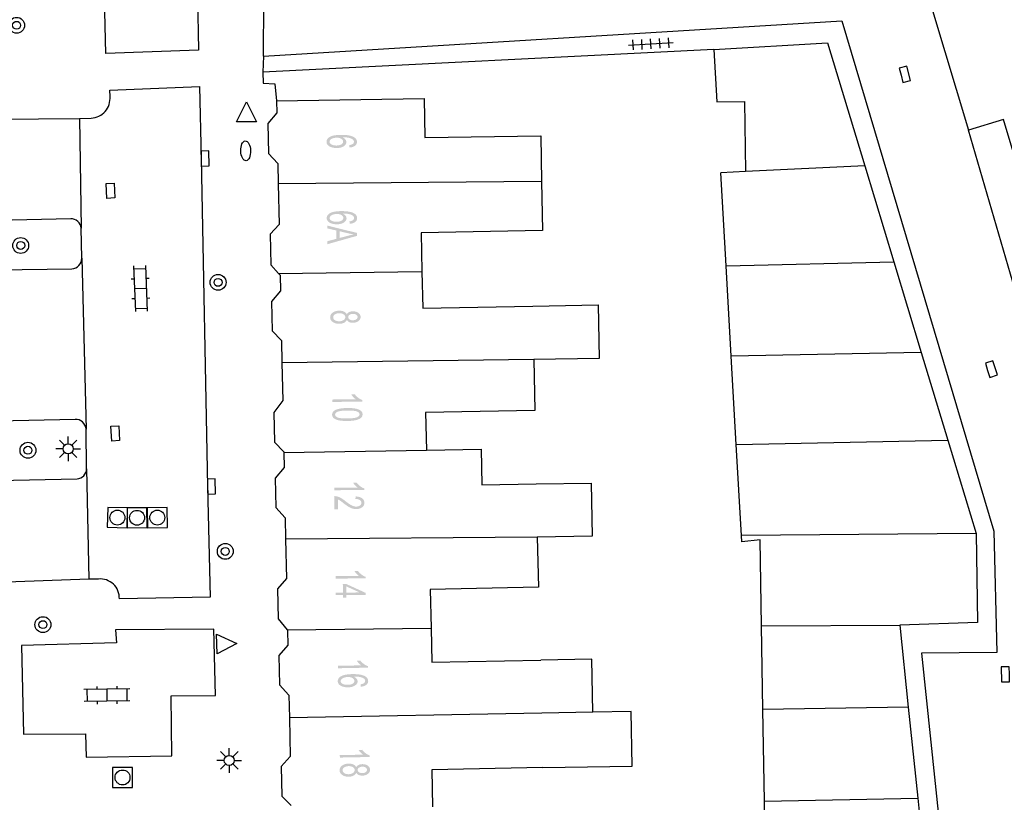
# Model space of a CAD drawing. Header units: metres. Extents: x 134521 to 134907, y 396000 to 396359.
# Tile 60 of 101: x 134716 to 134765, y 396170 to 396209. Entities that reach past the tile are written whole.
import ezdxf

# ---------------------------------------------------------------- set-up
doc = ezdxf.new("R2010")
doc.units = ezdxf.units.M
doc.header["$MEASUREMENT"] = 0

msp = doc.modelspace()

# ---------------------------------------------------------------- hatches: boundary and pattern name
at = {"linetype": 'Continuous', "lineweight": 0}
h = msp.add_hatch(color=251, dxfattribs=at)
edge = h.paths.add_edge_path()
edge.add_line((134732.414, 396202.67), (134732.398, 396202.792))
edge.add_spline(control_points=[(134732.398, 396202.792), (134732.507, 396202.809), (134732.556, 396202.84), (134732.635, 396202.89), (134732.634, 396202.964), (134732.634, 396203.022), (134732.584, 396203.067), (134732.52, 396203.124), (134732.398, 396203.156), (134732.276, 396203.189), (134732.051, 396203.188), (134732.152, 396203.145), (134732.202, 396203.081), (134732.252, 396203.017), (134732.252, 396202.947), (134732.254, 396202.824), (134732.119, 396202.736), (134731.984, 396202.649), (134731.769, 396202.647), (134731.628, 396202.645), (134731.507, 396202.685), (134731.385, 396202.724), (134731.32, 396202.795), (134731.255, 396202.865), (134731.254, 396202.955), (134731.253, 396203.109), (134731.421, 396203.207), (134731.59, 396203.306), (134731.978, 396203.309), (134732.413, 396203.313), (134732.611, 396203.208), (134732.784, 396203.116), (134732.785, 396202.957), (134732.786, 396202.839), (134732.688, 396202.763), (134732.589, 396202.687), (134732.414, 396202.67)], knot_values=[0, 0, 0, 0.055556, 0.055556, 0.111111, 0.111111, 0.166667, 0.166667, 0.222222, 0.222222, 0.277778, 0.277778, 0.333333, 0.333333, 0.388889, 0.388889, 0.444444, 0.444444, 0.5, 0.5, 0.555556, 0.555556, 0.611111, 0.611111, 0.666667, 0.666667, 0.722222, 0.722222, 0.777778, 0.777778, 0.833333, 0.833333, 0.888889, 0.888889, 0.944444, 0.944444, 1, 1, 1], degree=2, periodic=0)
edge = h.paths.add_edge_path(flags=16)
edge.add_spline(control_points=[(134731.764, 396203.166), (134731.668, 396203.166), (134731.582, 396203.138), (134731.495, 396203.11), (134731.45, 396203.062), (134731.405, 396203.013), (134731.405, 396202.959), (134731.406, 396202.881), (134731.501, 396202.827), (134731.595, 396202.772), (134731.757, 396202.773), (134731.913, 396202.775), (134732.002, 396202.83), (134732.091, 396202.886), (134732.09, 396202.97), (134732.089, 396203.054), (134731.999, 396203.111), (134731.909, 396203.168), (134731.764, 396203.166)], knot_values=[0, 0, 0, 0.111111, 0.111111, 0.222222, 0.222222, 0.333333, 0.333333, 0.444444, 0.444444, 0.555556, 0.555556, 0.666667, 0.666667, 0.777778, 0.777778, 0.888889, 0.888889, 1, 1, 1], degree=2, periodic=0)
h = msp.add_hatch(color=251, dxfattribs=at)
edge = h.paths.add_edge_path()
edge.add_line((134732.422, 396198.832), (134732.406, 396198.954))
edge.add_spline(control_points=[(134732.406, 396198.954), (134732.515, 396198.971), (134732.565, 396199.002), (134732.643, 396199.052), (134732.643, 396199.125), (134732.642, 396199.184), (134732.593, 396199.229), (134732.529, 396199.286), (134732.407, 396199.318), (134732.284, 396199.351), (134732.059, 396199.35), (134732.161, 396199.306), (134732.211, 396199.243), (134732.26, 396199.179), (134732.261, 396199.109), (134732.262, 396198.986), (134732.127, 396198.898), (134731.993, 396198.81), (134731.778, 396198.809), (134731.637, 396198.807), (134731.515, 396198.847), (134731.394, 396198.886), (134731.329, 396198.957), (134731.264, 396199.027), (134731.263, 396199.117), (134731.261, 396199.271), (134731.43, 396199.369), (134731.598, 396199.468), (134731.987, 396199.471), (134732.421, 396199.475), (134732.62, 396199.37), (134732.792, 396199.278), (134732.794, 396199.119), (134732.795, 396199.001), (134732.696, 396198.925), (134732.597, 396198.848), (134732.422, 396198.832)], knot_values=[0, 0, 0, 0.055556, 0.055556, 0.111111, 0.111111, 0.166667, 0.166667, 0.222222, 0.222222, 0.277778, 0.277778, 0.333333, 0.333333, 0.388889, 0.388889, 0.444444, 0.444444, 0.5, 0.5, 0.555556, 0.555556, 0.611111, 0.611111, 0.666667, 0.666667, 0.722222, 0.722222, 0.777778, 0.777778, 0.833333, 0.833333, 0.888889, 0.888889, 0.944444, 0.944444, 1, 1, 1], degree=2, periodic=0)
edge = h.paths.add_edge_path(flags=16)
edge.add_spline(control_points=[(134731.772, 396199.328), (134731.677, 396199.327), (134731.59, 396199.3), (134731.503, 396199.272), (134731.458, 396199.223), (134731.413, 396199.175), (134731.414, 396199.121), (134731.414, 396199.043), (134731.509, 396198.988), (134731.604, 396198.933), (134731.765, 396198.935), (134731.921, 396198.936), (134732.01, 396198.992), (134732.099, 396199.048), (134732.098, 396199.132), (134732.098, 396199.215), (134732.008, 396199.272), (134731.917, 396199.33), (134731.772, 396199.328)], knot_values=[0, 0, 0, 0.111111, 0.111111, 0.222222, 0.222222, 0.333333, 0.333333, 0.444444, 0.444444, 0.555556, 0.555556, 0.666667, 0.666667, 0.777778, 0.777778, 0.888889, 0.888889, 1, 1, 1], degree=2, periodic=0)
h = msp.add_hatch(color=251, dxfattribs=at)
h.paths.add_polyline_path([(134731.3, 396197.807), (134731.298, 396197.957), (134731.751, 396198.077), (134731.747, 396198.497), (134731.293, 396198.602), (134731.291, 396198.743), (134732.795, 396198.372), (134732.796, 396198.229)])
edge = h.paths.add_edge_path(flags=16)
edge.add_line((134731.909, 396198.46), (134731.912, 396198.12))
edge.add_line((134731.912, 396198.12), (134732.327, 396198.229))
edge.add_spline(control_points=[(134732.327, 396198.229), (134732.517, 396198.278), (134732.638, 396198.302), (134732.493, 396198.321), (134732.35, 396198.353)], knot_values=[0, 0, 0, 0.5, 0.5, 1, 1, 1], degree=2, periodic=0)
edge.add_line((134732.35, 396198.353), (134731.909, 396198.46))
h = msp.add_hatch(color=251, dxfattribs=at)
edge = h.paths.add_edge_path()
edge.add_spline(control_points=[(134732.276, 396194.273), (134732.316, 396194.351), (134732.394, 396194.389), (134732.471, 396194.427), (134732.579, 396194.428), (134732.743, 396194.43), (134732.855, 396194.353), (134732.967, 396194.277), (134732.969, 396194.146), (134732.971, 396194.016), (134732.858, 396193.935), (134732.745, 396193.853), (134732.581, 396193.851), (134732.477, 396193.85), (134732.4, 396193.885), (134732.322, 396193.921), (134732.279, 396193.995), (134732.235, 396193.902), (134732.136, 396193.852), (134732.036, 396193.803), (134731.897, 396193.801), (134731.704, 396193.799), (134731.572, 396193.888), (134731.44, 396193.977), (134731.438, 396194.124), (134731.436, 396194.272), (134731.567, 396194.365), (134731.697, 396194.457), (134731.893, 396194.46), (134732.04, 396194.462), (134732.139, 396194.413), (134732.239, 396194.365), (134732.276, 396194.273)], knot_values=[0, 0, 0, 0.0625, 0.0625, 0.125, 0.125, 0.1875, 0.1875, 0.25, 0.25, 0.3125, 0.3125, 0.375, 0.375, 0.4375, 0.4375, 0.5, 0.5, 0.5625, 0.5625, 0.625, 0.625, 0.6875, 0.6875, 0.75, 0.75, 0.8125, 0.8125, 0.875, 0.875, 0.9375, 0.9375, 1, 1, 1], degree=2, periodic=0)
edge = h.paths.add_edge_path(flags=16)
edge.add_spline(control_points=[(134731.894, 396194.333), (134731.815, 396194.332), (134731.741, 396194.307), (134731.668, 396194.281), (134731.628, 396194.231), (134731.588, 396194.182), (134731.589, 396194.125), (134731.59, 396194.037), (134731.676, 396193.982), (134731.762, 396193.926), (134731.893, 396193.928), (134732.026, 396193.929), (134732.112, 396193.989), (134732.198, 396194.049), (134732.197, 396194.137), (134732.196, 396194.224), (134732.109, 396194.279), (134732.023, 396194.335), (134731.894, 396194.333)], knot_values=[0, 0, 0, 0.111111, 0.111111, 0.222222, 0.222222, 0.333333, 0.333333, 0.444444, 0.444444, 0.555556, 0.555556, 0.666667, 0.666667, 0.777778, 0.777778, 0.888889, 0.888889, 1, 1, 1], degree=2, periodic=0)
edge = h.paths.add_edge_path(flags=16)
edge.add_spline(control_points=[(134732.587, 396194.302), (134732.481, 396194.3), (134732.414, 396194.254), (134732.347, 396194.208), (134732.348, 396194.135), (134732.349, 396194.064), (134732.417, 396194.02), (134732.484, 396193.976), (134732.581, 396193.978), (134732.682, 396193.979), (134732.751, 396194.026), (134732.819, 396194.073), (134732.818, 396194.143), (134732.817, 396194.213), (134732.749, 396194.258), (134732.681, 396194.303), (134732.587, 396194.302)], knot_values=[0, 0, 0, 0.125, 0.125, 0.25, 0.25, 0.375, 0.375, 0.5, 0.5, 0.625, 0.625, 0.75, 0.75, 0.875, 0.875, 1, 1, 1], degree=2, periodic=0)
h = msp.add_hatch(color=251, dxfattribs=at)
edge = h.paths.add_edge_path()
edge.add_line((134731.554, 396189.867), (134731.553, 396189.99))
edge.add_line((134731.553, 396189.99), (134732.726, 396190.005))
edge.add_spline(control_points=[(134732.726, 396190.005), (134732.662, 396190.049), (134732.597, 396190.12), (134732.533, 396190.191), (134732.501, 396190.248)], knot_values=[0, 0, 0, 0.5, 0.5, 1, 1, 1], degree=2, periodic=0)
edge.add_line((134732.501, 396190.248), (134732.679, 396190.25))
edge.add_spline(control_points=[(134732.679, 396190.25), (134732.752, 396190.148), (134732.857, 396190.072), (134732.961, 396189.997), (134733.059, 396189.966)], knot_values=[0, 0, 0, 0.5, 0.5, 1, 1, 1], degree=2, periodic=0)
edge.add_line((134733.059, 396189.966), (134733.06, 396189.887))
edge.add_line((134733.06, 396189.887), (134731.554, 396189.867))
h = msp.add_hatch(color=251, dxfattribs=at)
edge = h.paths.add_edge_path()
edge.add_spline(control_points=[(134732.298, 396189.562), (134732.564, 396189.566), (134732.727, 396189.531), (134732.889, 396189.497), (134732.978, 396189.426), (134733.067, 396189.355), (134733.068, 396189.246), (134733.069, 396189.166), (134733.021, 396189.104), (134732.974, 396189.043), (134732.882, 396189.002), (134732.791, 396188.962), (134732.66, 396188.938), (134732.529, 396188.913), (134732.306, 396188.911), (134732.043, 396188.907), (134731.88, 396188.941), (134731.717, 396188.975), (134731.628, 396189.046), (134731.539, 396189.117), (134731.537, 396189.226), (134731.535, 396189.371), (134731.689, 396189.455), (134731.876, 396189.557), (134732.298, 396189.562)], knot_values=[0, 0, 0, 0.083333, 0.083333, 0.166667, 0.166667, 0.25, 0.25, 0.333333, 0.333333, 0.416667, 0.416667, 0.5, 0.5, 0.583333, 0.583333, 0.666667, 0.666667, 0.75, 0.75, 0.833333, 0.833333, 0.916667, 0.916667, 1, 1, 1], degree=2, periodic=0)
edge = h.paths.add_edge_path(flags=16)
edge.add_spline(control_points=[(134732.299, 396189.436), (134731.93, 396189.431), (134731.808, 396189.372), (134731.687, 396189.313), (134731.688, 396189.228), (134731.689, 396189.144), (134731.813, 396189.088), (134731.936, 396189.032), (134732.305, 396189.037), (134732.675, 396189.042), (134732.796, 396189.101), (134732.917, 396189.16), (134732.916, 396189.246), (134732.915, 396189.33), (134732.807, 396189.379), (134732.669, 396189.44), (134732.299, 396189.436)], knot_values=[0, 0, 0, 0.125, 0.125, 0.25, 0.25, 0.375, 0.375, 0.5, 0.5, 0.625, 0.625, 0.75, 0.75, 0.875, 0.875, 1, 1, 1], degree=2, periodic=0)
h = msp.add_hatch(color=251, dxfattribs=at)
edge = h.paths.add_edge_path()
edge.add_line((134731.648, 396185.425), (134731.647, 396185.548))
edge.add_line((134731.647, 396185.548), (134732.82, 396185.557))
edge.add_spline(control_points=[(134732.82, 396185.557), (134732.757, 396185.601), (134732.693, 396185.672), (134732.629, 396185.744), (134732.597, 396185.801)], knot_values=[0, 0, 0, 0.5, 0.5, 1, 1, 1], degree=2, periodic=0)
edge.add_line((134732.597, 396185.801), (134732.775, 396185.802))
edge.add_spline(control_points=[(134732.775, 396185.802), (134732.848, 396185.7), (134732.952, 396185.623), (134733.056, 396185.547), (134733.153, 396185.516)], knot_values=[0, 0, 0, 0.5, 0.5, 1, 1, 1], degree=2, periodic=0)
edge.add_line((134733.153, 396185.516), (134733.154, 396185.437))
edge.add_line((134733.154, 396185.437), (134731.648, 396185.425))
h = msp.add_hatch(color=251, dxfattribs=at)
edge = h.paths.add_edge_path()
edge.add_line((134731.833, 396184.467), (134731.656, 396184.465))
edge.add_line((134731.656, 396184.465), (134731.651, 396185.126))
edge.add_spline(control_points=[(134731.651, 396185.126), (134731.717, 396185.128), (134731.779, 396185.113), (134731.88, 396185.088), (134731.979, 396185.033), (134732.078, 396184.979), (134732.207, 396184.875), (134732.409, 396184.714), (134732.527, 396184.657), (134732.644, 396184.601), (134732.749, 396184.602), (134732.858, 396184.603), (134732.933, 396184.656), (134733.008, 396184.708), (134733.007, 396184.792), (134733.006, 396184.881), (134732.926, 396184.933), (134732.846, 396184.986), (134732.705, 396184.985)], knot_values=[0, 0, 0, 0.111111, 0.111111, 0.222222, 0.222222, 0.333333, 0.333333, 0.444444, 0.444444, 0.555556, 0.555556, 0.666667, 0.666667, 0.777778, 0.777778, 0.888889, 0.888889, 1, 1, 1], degree=2, periodic=0)
edge.add_line((134732.705, 396184.985), (134732.723, 396185.112))
edge.add_spline(control_points=[(134732.723, 396185.112), (134732.935, 396185.101), (134733.046, 396185.017), (134733.158, 396184.933), (134733.159, 396184.791), (134733.16, 396184.647), (134733.041, 396184.562), (134732.922, 396184.477), (134732.745, 396184.476), (134732.655, 396184.475), (134732.568, 396184.499), (134732.481, 396184.522), (134732.385, 396184.579), (134732.288, 396184.635), (134732.119, 396184.765), (134731.979, 396184.875), (134731.929, 396184.906), (134731.879, 396184.937), (134731.829, 396184.957)], knot_values=[0, 0, 0, 0.111111, 0.111111, 0.222222, 0.222222, 0.333333, 0.333333, 0.444444, 0.444444, 0.555556, 0.555556, 0.666667, 0.666667, 0.777778, 0.777778, 0.888889, 0.888889, 1, 1, 1], degree=2, periodic=0)
edge.add_line((134731.829, 396184.957), (134731.833, 396184.467))
h = msp.add_hatch(color=251, dxfattribs=at)
edge = h.paths.add_edge_path()
edge.add_line((134731.714, 396180.977), (134731.713, 396181.1))
edge.add_line((134731.713, 396181.1), (134732.886, 396181.109))
edge.add_spline(control_points=[(134732.886, 396181.109), (134732.823, 396181.153), (134732.759, 396181.224), (134732.695, 396181.296), (134732.663, 396181.353)], knot_values=[0, 0, 0, 0.5, 0.5, 1, 1, 1], degree=2, periodic=0)
edge.add_line((134732.663, 396181.353), (134732.841, 396181.354))
edge.add_spline(control_points=[(134732.841, 396181.354), (134732.914, 396181.252), (134733.018, 396181.176), (134733.122, 396181.099), (134733.219, 396181.068)], knot_values=[0, 0, 0, 0.5, 0.5, 1, 1, 1], degree=2, periodic=0)
edge.add_line((134733.219, 396181.068), (134733.22, 396180.989))
edge.add_line((134733.22, 396180.989), (134731.714, 396180.977))
h = msp.add_hatch(color=251, dxfattribs=at)
h.paths.add_polyline_path([(134732.081, 396180.014), (134732.08, 396180.149), (134731.721, 396180.146), (134731.72, 396180.269), (134732.079, 396180.272), (134732.075, 396180.705), (134732.245, 396180.707), (134733.22, 396180.259), (134733.221, 396180.158), (134732.249, 396180.15), (134732.25, 396180.015)])
h.paths.add_polyline_path([(134732.248, 396180.273), (134732.246, 396180.586), (134732.925, 396180.279)], flags=16)
h = msp.add_hatch(color=251, dxfattribs=at)
edge = h.paths.add_edge_path()
edge.add_line((134731.832, 396176.465), (134731.829, 396176.588))
edge.add_line((134731.829, 396176.588), (134733.002, 396176.61))
edge.add_spline(control_points=[(134733.002, 396176.61), (134732.938, 396176.653), (134732.873, 396176.724), (134732.809, 396176.795), (134732.776, 396176.851)], knot_values=[0, 0, 0, 0.5, 0.5, 1, 1, 1], degree=2, periodic=0)
edge.add_line((134732.776, 396176.851), (134732.954, 396176.855))
edge.add_spline(control_points=[(134732.954, 396176.855), (134733.028, 396176.753), (134733.133, 396176.678), (134733.238, 396176.603), (134733.336, 396176.573)], knot_values=[0, 0, 0, 0.5, 0.5, 1, 1, 1], degree=2, periodic=0)
edge.add_line((134733.336, 396176.573), (134733.337, 396176.494))
edge.add_line((134733.337, 396176.494), (134731.832, 396176.465))
h = msp.add_hatch(color=251, dxfattribs=at)
edge = h.paths.add_edge_path()
edge.add_line((134732.981, 396175.534), (134732.964, 396175.656))
edge.add_spline(control_points=[(134732.964, 396175.656), (134733.073, 396175.674), (134733.122, 396175.705), (134733.2, 396175.757), (134733.199, 396175.83), (134733.198, 396175.889), (134733.148, 396175.933), (134733.083, 396175.989), (134732.961, 396176.02), (134732.838, 396176.051), (134732.613, 396176.049), (134732.715, 396176.006), (134732.766, 396175.943), (134732.816, 396175.88), (134732.817, 396175.809), (134732.82, 396175.686), (134732.686, 396175.597), (134732.552, 396175.508), (134732.337, 396175.504), (134732.196, 396175.502), (134732.074, 396175.54), (134731.952, 396175.578), (134731.887, 396175.648), (134731.821, 396175.718), (134731.819, 396175.808), (134731.816, 396175.961), (134731.984, 396176.062), (134732.151, 396176.162), (134732.539, 396176.169), (134732.974, 396176.177), (134733.173, 396176.074), (134733.347, 396175.984), (134733.35, 396175.825), (134733.352, 396175.707), (134733.254, 396175.63), (134733.156, 396175.552), (134732.981, 396175.534)], knot_values=[0, 0, 0, 0.055556, 0.055556, 0.111111, 0.111111, 0.166667, 0.166667, 0.222222, 0.222222, 0.277778, 0.277778, 0.333333, 0.333333, 0.388889, 0.388889, 0.444444, 0.444444, 0.5, 0.5, 0.555556, 0.555556, 0.611111, 0.611111, 0.666667, 0.666667, 0.722222, 0.722222, 0.777778, 0.777778, 0.833333, 0.833333, 0.888889, 0.888889, 0.944444, 0.944444, 1, 1, 1], degree=2, periodic=0)
edge = h.paths.add_edge_path(flags=16)
edge.add_spline(control_points=[(134732.326, 396176.024), (134732.231, 396176.022), (134732.145, 396175.994), (134732.058, 396175.965), (134732.014, 396175.916), (134731.969, 396175.867), (134731.97, 396175.813), (134731.971, 396175.735), (134732.067, 396175.681), (134732.162, 396175.628), (134732.324, 396175.631), (134732.479, 396175.634), (134732.568, 396175.69), (134732.656, 396175.747), (134732.655, 396175.831), (134732.653, 396175.914), (134732.562, 396175.971), (134732.472, 396176.027), (134732.326, 396176.024)], knot_values=[0, 0, 0, 0.111111, 0.111111, 0.222222, 0.222222, 0.333333, 0.333333, 0.444444, 0.444444, 0.555556, 0.555556, 0.666667, 0.666667, 0.777778, 0.777778, 0.888889, 0.888889, 1, 1, 1], degree=2, periodic=0)
h = msp.add_hatch(color=251, dxfattribs=at)
edge = h.paths.add_edge_path()
edge.add_line((134731.926, 396171.97), (134731.923, 396172.093))
edge.add_line((134731.923, 396172.093), (134733.096, 396172.115))
edge.add_spline(control_points=[(134733.096, 396172.115), (134733.032, 396172.158), (134732.967, 396172.229), (134732.903, 396172.299), (134732.87, 396172.356)], knot_values=[0, 0, 0, 0.5, 0.5, 1, 1, 1], degree=2, periodic=0)
edge.add_line((134732.87, 396172.356), (134733.048, 396172.359))
edge.add_spline(control_points=[(134733.048, 396172.359), (134733.122, 396172.258), (134733.227, 396172.183), (134733.332, 396172.108), (134733.43, 396172.078)], knot_values=[0, 0, 0, 0.5, 0.5, 1, 1, 1], degree=2, periodic=0)
edge.add_line((134733.43, 396172.078), (134733.431, 396171.999))
edge.add_line((134733.431, 396171.999), (134731.926, 396171.97))
h = msp.add_hatch(color=251, dxfattribs=at)
edge = h.paths.add_edge_path()
edge.add_spline(control_points=[(134732.749, 396171.481), (134732.79, 396171.559), (134732.867, 396171.597), (134732.943, 396171.636), (134733.052, 396171.638), (134733.215, 396171.641), (134733.328, 396171.565), (134733.441, 396171.488), (134733.443, 396171.358), (134733.446, 396171.227), (134733.333, 396171.146), (134733.221, 396171.064), (134733.058, 396171.061), (134732.953, 396171.059), (134732.876, 396171.094), (134732.798, 396171.129), (134732.755, 396171.202), (134732.711, 396171.109), (134732.612, 396171.059), (134732.513, 396171.009), (134732.373, 396171.006), (134732.181, 396171.003), (134732.048, 396171.091), (134731.916, 396171.179), (134731.913, 396171.327), (134731.91, 396171.475), (134732.04, 396171.568), (134732.169, 396171.661), (134732.366, 396171.665), (134732.512, 396171.668), (134732.612, 396171.62), (134732.712, 396171.572), (134732.749, 396171.481)], knot_values=[0, 0, 0, 0.0625, 0.0625, 0.125, 0.125, 0.1875, 0.1875, 0.25, 0.25, 0.3125, 0.3125, 0.375, 0.375, 0.4375, 0.4375, 0.5, 0.5, 0.5625, 0.5625, 0.625, 0.625, 0.6875, 0.6875, 0.75, 0.75, 0.8125, 0.8125, 0.875, 0.875, 0.9375, 0.9375, 1, 1, 1], degree=2, periodic=0)
edge = h.paths.add_edge_path(flags=16)
edge.add_spline(control_points=[(134732.367, 396171.538), (134732.288, 396171.537), (134732.215, 396171.511), (134732.142, 396171.485), (134732.102, 396171.435), (134732.063, 396171.385), (134732.064, 396171.329), (134732.065, 396171.241), (134732.151, 396171.186), (134732.237, 396171.13), (134732.368, 396171.133), (134732.502, 396171.135), (134732.587, 396171.196), (134732.673, 396171.256), (134732.672, 396171.345), (134732.67, 396171.431), (134732.583, 396171.486), (134732.496, 396171.541), (134732.367, 396171.538)], knot_values=[0, 0, 0, 0.111111, 0.111111, 0.222222, 0.222222, 0.333333, 0.333333, 0.444444, 0.444444, 0.555556, 0.555556, 0.666667, 0.666667, 0.777778, 0.777778, 0.888889, 0.888889, 1, 1, 1], degree=2, periodic=0)
edge = h.paths.add_edge_path(flags=16)
edge.add_spline(control_points=[(134733.061, 396171.511), (134732.954, 396171.509), (134732.888, 396171.463), (134732.821, 396171.416), (134732.823, 396171.343), (134732.824, 396171.273), (134732.892, 396171.229), (134732.96, 396171.185), (134733.057, 396171.187), (134733.158, 396171.189), (134733.226, 396171.237), (134733.294, 396171.284), (134733.292, 396171.354), (134733.291, 396171.424), (134733.223, 396171.468), (134733.155, 396171.513), (134733.061, 396171.511)], knot_values=[0, 0, 0, 0.125, 0.125, 0.25, 0.25, 0.375, 0.375, 0.5, 0.5, 0.625, 0.625, 0.75, 0.75, 0.875, 0.875, 1, 1, 1], degree=2, periodic=0)

# ---------------------------------------------------------------- linework, layer by layer
at = {"color": 251}
for p, q in [((134724.747, 396211.522), (134724.822, 396207.568)), ((134728.078, 396207.277), (134728.096, 396210.014)), ((134720.15, 396207.402), (134720.107, 396209.501)), ((134761.741, 396209.56), (134763.551, 396203.551)), ((134728.078, 396207.277), (134757.178, 396209.048)), ((134757.178, 396209.048), (134764.83, 396183.356)), ((134746.452, 396207.82), (134748.698, 396207.958)), ((134746.692, 396207.585), (134746.661, 396208.084)), ((134747.141, 396207.612), (134747.111, 396208.111)), ((134747.59, 396207.639), (134747.56, 396208.139)), ((134748.039, 396207.667), (134748.009, 396208.166)), ((134748.489, 396207.694), (134748.458, 396208.193)), ((134750.74, 396207.6), (134756.46, 396207.94)), ((134756.46, 396207.94), (134758.334, 396201.745)), ((134724.822, 396207.568), (134720.15, 396207.402)), ((134750.74, 396207.6), (134728.055, 396206.46)), ((134750.74, 396207.6), (134750.889, 396204.964)), ((134728.078, 396207.277), (134728.055, 396206.46)), ((134728.055, 396206.46), (134728.064, 396205.909)), ((134728.064, 396205.909), (134728.65, 396205.88)), ((134728.65, 396205.88), (134728.74, 396205.03)), ((134720.361, 396205.561), (134724.863, 396205.743)), ((134720.366, 396205.233), (134720.361, 396205.561)), ((134724.863, 396205.743), (134724.942, 396202.114)), ((134726.729, 396203.972), (134727.229, 396204.972)), ((134727.229, 396204.972), (134727.729, 396203.972)), ((134728.74, 396205.03), (134736.17, 396205.14)), ((134728.74, 396205.03), (134728.753, 396204.412)), ((134736.17, 396205.14), (134736.2, 396203.18)), ((134750.889, 396204.964), (134752.279, 396204.984)), ((134752.279, 396204.984), (134752.331, 396201.459)), ((134728.753, 396204.412), (134728.304, 396203.877)), ((134713.35, 396204.089), (134718.825, 396204.128)), ((134718.825, 396204.128), (134719.422, 396204.148)), ((134718.825, 396204.128), (134718.907, 396198.61)), ((134727.729, 396203.972), (134726.729, 396203.972)), ((134728.304, 396203.877), (134728.335, 396202.379)), ((134765.316, 396204.075), (134763.551, 396203.551)), ((134770.373, 396186.982), (134765.316, 396204.075)), ((134768.644, 396186.022), (134763.551, 396203.551)), ((134736.2, 396203.18), (134742.04, 396203.26)), ((134742.04, 396203.26), (134742.077, 396200.97)), ((134728.335, 396202.379), (134728.806, 396201.87)), ((134724.942, 396202.114), (134725.269, 396185.608)), ((134728.806, 396201.87), (134728.827, 396200.85)), ((134752.331, 396201.459), (134751.091, 396201.4)), ((134751.356, 396196.715), (134751.091, 396201.4)), ((134758.334, 396201.745), (134752.331, 396201.459)), ((134758.334, 396201.745), (134759.795, 396196.913)), ((134742.077, 396200.97), (134728.827, 396200.85)), ((134742.077, 396200.97), (134742.116, 396198.498)), ((134728.827, 396200.85), (134728.87, 396198.792)), ((134718.384, 396199.087), (134713.502, 396198.965)), ((134718.943, 396197.104), (134718.907, 396198.61)), ((134728.87, 396198.792), (134728.42, 396198.317)), ((134742.116, 396198.498), (134736.015, 396198.373)), ((134728.42, 396198.317), (134728.452, 396196.776)), ((134736.015, 396198.373), (134736.055, 396196.427)), ((134718.943, 396197.104), (134719.157, 396188.503)), ((134751.356, 396196.715), (134759.795, 396196.913)), ((134759.795, 396196.913), (134761.175, 396192.351)), ((134713.527, 396196.498), (134718.44, 396196.562)), ((134721.552, 396196.72), (134721.637, 396194.422)), ((134721.557, 396196.57), (134722.157, 396196.592)), ((134722.151, 396196.742), (134722.236, 396194.444)), ((134728.452, 396196.776), (134728.843, 396196.332)), ((134728.843, 396196.332), (134736.055, 396196.427)), ((134736.055, 396196.427), (134736.093, 396194.583)), ((134751.613, 396192.176), (134751.356, 396196.715)), ((134721.426, 396196.065), (134721.576, 396196.071)), ((134722.175, 396196.093), (134722.325, 396196.098)), ((134728.843, 396196.332), (134728.923, 396196.241)), ((134728.923, 396196.241), (134728.939, 396195.454)), ((134721.594, 396195.571), (134722.194, 396195.593)), ((134728.939, 396195.454), (134728.494, 396194.92)), ((134721.463, 396195.066), (134721.613, 396195.071)), ((134722.212, 396195.093), (134722.362, 396195.099)), ((134728.494, 396194.92), (134728.522, 396193.44)), ((134721.631, 396194.572), (134722.231, 396194.594)), ((134736.093, 396194.583), (134741.635, 396194.696)), ((134741.635, 396194.696), (134744.92, 396194.75)), ((134744.92, 396194.75), (134744.964, 396192.061)), ((134728.522, 396193.44), (134728.991, 396192.964)), ((134728.991, 396192.964), (134729.014, 396191.838)), ((134741.69, 396192.008), (134729.014, 396191.838)), ((134744.964, 396192.061), (134741.69, 396192.008)), ((134741.69, 396192.008), (134741.742, 396189.44)), ((134761.175, 396192.351), (134751.613, 396192.176)), ((134751.865, 396187.733), (134751.613, 396192.176)), ((134761.175, 396192.351), (134762.506, 396187.95)), ((134729.014, 396191.838), (134729.054, 396189.938)), ((134729.054, 396189.938), (134728.607, 396189.344)), ((134718.606, 396188.989), (134713.736, 396188.87)), ((134728.607, 396189.344), (134728.638, 396187.842)), ((134741.742, 396189.44), (134736.241, 396189.328)), ((134736.241, 396189.328), (134736.28, 396187.439)), ((134719.186, 396186.496), (134719.157, 396188.503)), ((134718.257, 396187.758), (134718.257, 396188.133)), ((134718.007, 396187.508), (134717.632, 396187.508)), ((134718.08, 396187.685), (134717.815, 396187.95)), ((134718.434, 396187.685), (134718.699, 396187.95)), ((134718.507, 396187.508), (134718.882, 396187.508)), ((134728.638, 396187.842), (134729.108, 396187.355)), ((134736.28, 396187.439), (134739.032, 396187.484)), ((134739.032, 396187.484), (134739.061, 396185.688)), ((134751.865, 396187.733), (134762.506, 396187.95)), ((134752.124, 396183.147), (134751.865, 396187.733)), ((134762.506, 396187.95), (134763.93, 396183.24)), ((134718.08, 396187.331), (134717.815, 396187.066)), ((134718.257, 396187.258), (134718.257, 396186.883)), ((134718.699, 396187.066), (134718.434, 396187.331)), ((134729.108, 396187.355), (134729.109, 396187.316)), ((134729.109, 396187.316), (134736.28, 396187.439)), ((134729.109, 396187.316), (134729.124, 396186.564)), ((134719.186, 396186.496), (134719.289, 396180.941)), ((134729.124, 396186.564), (134728.676, 396186.038)), ((134713.802, 396185.899), (134718.706, 396185.993)), ((134728.676, 396186.038), (134728.707, 396184.549)), ((134725.269, 396185.608), (134725.4, 396180.05)), ((134739.061, 396185.688), (134741.805, 396185.743)), ((134741.805, 396185.743), (134744.568, 396185.788)), ((134744.568, 396185.788), (134744.612, 396183.11)), ((134728.707, 396184.549), (134729.177, 396184.027)), ((134729.177, 396184.027), (134729.199, 396182.965)), ((134741.86, 396183.065), (134729.199, 396182.965)), ((134744.612, 396183.11), (134741.86, 396183.065)), ((134741.86, 396183.065), (134741.911, 396180.54)), ((134763.93, 396183.24), (134752.124, 396183.147)), ((134752.142, 396182.834), (134752.124, 396183.147)), ((134763.93, 396183.24), (134764.01, 396178.77)), ((134764.83, 396183.356), (134764.983, 396177.264)), ((134729.199, 396182.965), (134729.241, 396180.983)), ((134753.073, 396182.92), (134752.142, 396182.834)), ((134753.143, 396178.607), (134753.073, 396182.92)), ((134719.289, 396180.941), (134713.935, 396180.762)), ((134719.778, 396180.953), (134719.289, 396180.941)), ((134729.241, 396180.983), (134728.792, 396180.458)), ((134725.4, 396180.05), (134720.833, 396179.96)), ((134728.792, 396180.458), (134728.824, 396178.954)), ((134741.911, 396180.54), (134736.474, 396180.43)), ((134736.474, 396180.43), (134736.513, 396178.481)), ((134728.824, 396178.954), (134729.268, 396178.396)), ((134753.143, 396178.607), (134760.09, 396178.64)), ((134753.212, 396174.391), (134753.143, 396178.607)), ((134764.01, 396178.77), (134760.09, 396178.64)), ((134760.09, 396178.64), (134760.519, 396174.51)), ((134725.593, 396178.434), (134720.637, 396178.398)), ((134720.637, 396178.398), (134720.683, 396177.745)), ((134725.667, 396175.099), (134725.593, 396178.434)), ((134725.724, 396178.187), (134726.735, 396177.709)), ((134725.746, 396177.187), (134725.724, 396178.187)), ((134729.268, 396178.396), (134736.513, 396178.481)), ((134729.268, 396178.396), (134729.295, 396178.362)), ((134729.295, 396178.362), (134729.31, 396177.632)), ((134736.513, 396178.481), (134736.548, 396176.767)), ((134720.683, 396177.745), (134715.906, 396177.61)), ((134715.906, 396177.61), (134716.004, 396173.143)), ((134726.735, 396177.709), (134725.746, 396177.187)), ((134729.31, 396177.632), (134728.862, 396177.105)), ((134728.862, 396177.105), (134728.893, 396175.623)), ((134764.983, 396177.264), (134761.194, 396177.221)), ((134761.194, 396177.221), (134765.652, 396134.347)), ((134736.548, 396176.767), (134742.031, 396176.879)), ((134744.605, 396176.921), (134742.031, 396176.879)), ((134744.649, 396174.251), (134744.605, 396176.921)), ((134728.893, 396175.623), (134729.363, 396175.114)), ((134721.353, 396175.426), (134719.053, 396175.396)), ((134719.203, 396175.398), (134719.211, 396174.798)), ((134719.701, 396175.554), (134719.703, 396175.404)), ((134720.203, 396175.411), (134720.211, 396174.811)), ((134720.701, 396175.567), (134720.703, 396175.417)), ((134721.203, 396175.424), (134721.211, 396174.824)), ((134723.44, 396175.074), (134725.667, 396175.099)), ((134729.363, 396175.114), (134729.387, 396173.963)), ((134721.361, 396174.826), (134719.061, 396174.796)), ((134719.711, 396174.805), (134719.713, 396174.655)), ((134720.711, 396174.818), (134720.713, 396174.668)), ((134723.481, 396172.06), (134723.44, 396175.074)), ((134742.085, 396174.209), (134729.387, 396173.963)), ((134744.649, 396174.251), (134742.085, 396174.209)), ((134746.578, 396174.282), (134744.649, 396174.251)), ((134746.623, 396171.541), (134746.578, 396174.282)), ((134760.519, 396174.51), (134753.212, 396174.391)), ((134753.288, 396169.772), (134753.212, 396174.391)), ((134760.519, 396174.51), (134760.994, 396169.929)), ((134729.387, 396173.963), (134729.427, 396172.028)), ((134716.004, 396173.143), (134719.126, 396173.166)), ((134719.126, 396173.166), (134719.169, 396171.984)), ((134726.183, 396172.002), (134725.918, 396172.267)), ((134726.36, 396172.075), (134726.36, 396172.45)), ((134726.537, 396172.002), (134726.802, 396172.267)), ((134719.169, 396171.984), (134723.481, 396172.06)), ((134726.11, 396171.825), (134725.735, 396171.825)), ((134726.183, 396171.648), (134725.918, 396171.383)), ((134726.802, 396171.383), (134726.537, 396171.648)), ((134726.61, 396171.825), (134726.985, 396171.825)), ((134729.427, 396172.028), (134728.978, 396171.527)), ((134726.36, 396171.575), (134726.36, 396171.2)), ((134728.978, 396171.527), (134729.01, 396170.029)), ((134742.141, 396171.468), (134736.555, 396171.354)), ((134736.555, 396171.354), (134736.593, 396169.493)), ((134742.141, 396171.468), (134746.623, 396171.541)), ((134729.01, 396170.029), (134729.479, 396169.554)), ((134753.288, 396169.772), (134760.994, 396169.929)), ((134753.323, 396167.621), (134753.288, 396169.772)), ((134760.994, 396169.929), (134761.444, 396165.6))]:
    msp.add_line(p, q, dxfattribs=at)
at = {"color": 251, "flags": 128}
for points in [[(134760.156, 396206.307), (134760.254, 396205.945), (134760.64, 396206.05), (134760.444, 396206.774), (134760.058, 396206.669), (134760.156, 396206.307)], [(134724.942, 396202.114), (134724.95, 396201.739), (134725.35, 396201.748), (134725.334, 396202.498), (134724.934, 396202.489), (134724.942, 396202.114)], [(134764.514, 396191.458), (134764.63, 396191.101), (134765.01, 396191.225), (134764.779, 396191.938), (134764.398, 396191.815), (134764.514, 396191.458)], [(134725.269, 396185.608), (134725.276, 396185.233), (134725.676, 396185.241), (134725.661, 396185.991), (134725.262, 396185.983), (134725.269, 396185.608)], [(134765.609, 396176.164), (134765.6, 396176.539), (134765.2, 396176.53), (134765.218, 396175.78), (134765.618, 396175.789), (134765.609, 396176.164)]]:
    msp.add_lwpolyline(points, dxfattribs=at)
for points in [[(134720.568, 396200.884), (134720.606, 396200.135), (134720.206, 396200.114), (134720.168, 396200.863), (134720.568, 396200.884)], [(134720.446, 396187.901), (134720.403, 396188.65), (134720.802, 396188.673), (134720.845, 396187.924), (134720.446, 396187.901)], [(134720.227, 396183.557), (134721.227, 396183.537), (134721.247, 396184.537), (134720.247, 396184.557), (134720.227, 396183.557)], [(134721.231, 396183.531), (134722.23, 396183.544), (134722.217, 396184.543), (134721.218, 396184.53), (134721.231, 396183.531)], [(134723.233, 396184.556), (134722.233, 396184.54), (134722.249, 396183.54), (134723.249, 396183.556), (134723.233, 396184.556)], [(134720.492, 396170.468), (134721.492, 396170.468), (134721.492, 396171.468), (134720.492, 396171.468), (134720.492, 396170.468)]]:
    msp.add_lwpolyline(points, close=True, dxfattribs=at)
at = {"color": 251}
for centre, radius in [((134715.664, 396208.823), 0.4), ((134715.664, 396208.823), 0.2), ((134715.87, 396197.743), 0.4), ((134715.87, 396197.743), 0.2), ((134725.799, 396195.887), 0.4), ((134725.799, 396195.887), 0.2), ((134716.235, 396187.436), 0.4), ((134716.235, 396187.436), 0.2), ((134718.257, 396187.508), 0.25), ((134720.737, 396184.047), 0.375), ((134721.724, 396184.037), 0.375), ((134722.741, 396184.048), 0.375), ((134726.162, 396182.347), 0.4), ((134726.162, 396182.347), 0.2), ((134716.987, 396178.659), 0.4), ((134716.987, 396178.659), 0.2), ((134726.36, 396171.825), 0.25), ((134720.992, 396170.968), 0.375)]:
    msp.add_circle(centre, radius, dxfattribs=at)
for centre, radius, start, end in [((134719.365, 396205.151), 1.004, 273.2563, 4.6941), ((134718.41, 396198.59), 0.497, 2.2604, 93.0071), ((134718.402, 396197.101), 0.541, 273.9872, 0.2874), ((134718.638, 396188.47), 0.52, 3.66, 93.5133), ((134718.662, 396186.515), 0.524, 274.7858, 357.8949), ((134719.874, 396179.999), 0.959, 357.6975, 95.7705)]:
    msp.add_arc(centre, radius, start, end, dxfattribs=at)
msp.add_ellipse((134727.187, 396202.506), major_axis=(0.018, -0.5), ratio=0.493984, dxfattribs=at)

doc.saveas('drawing.dxf')
